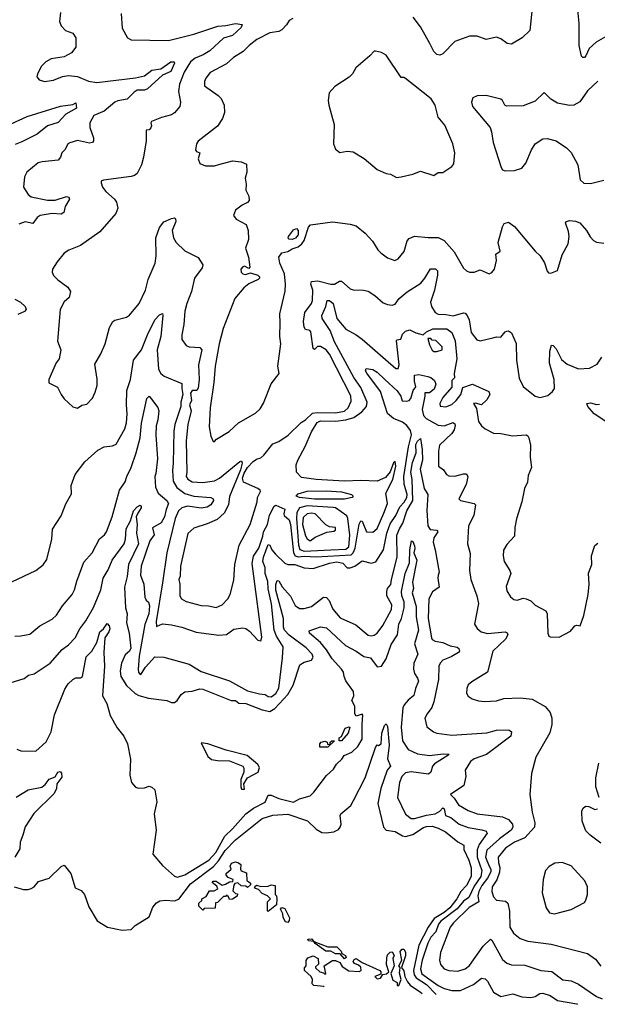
# Model space of a CAD drawing. Extents: x 1245432 to 1420865, y 606325 to 671314.
# Tile 71 of 256: x 1296848 to 1300721, y 614618 to 621217. Entities that reach past the tile are written whole.
import ezdxf

# ---------------------------------------------------------------- set-up
doc = ezdxf.new("R2010")
doc.units = 0

msp = doc.modelspace()

# ---------------------------------------------------------------- linework, layer by layer
at = {"layer": '0CON20XD'}
for points in [[(1297122.2, 621265), (1297114.2, 621205), (1297125.9, 621175.9), (1297156, 621146), (1297205, 621127.5), (1297224.4, 621095), (1297225, 621032.5), (1297195.3, 620994.7), (1297145, 620969.1), (1297060, 620955), (1297023.3, 620935), (1296995, 620906.7), (1296966.2, 620855), (1296963.3, 620835), (1296977.5, 620815), (1297015, 620804.2), (1297075, 620813.1), (1297135, 620835.6), (1297175, 620843.1), (1297235, 620835.6), (1297308.8, 620805), (1297365, 620796.5), (1297625, 620828.1), (1297685, 620841.2), (1297735, 620878.7), (1297795, 620888.7), (1297860.9, 620935), (1297884.2, 620935), (1297885.9, 620925), (1297860.6, 620869.4), (1297805.3, 620844.7), (1297705.1, 620754.9), (1297685, 620746), (1297635.6, 620745), (1297615, 620732.4), (1297568.1, 620685), (1297505.5, 620674.5), (1297485.5, 620665), (1297415, 620604.6), (1297345.4, 620574.6), (1297318.2, 620525), (1297318.2, 620495), (1297341.9, 620425), (1297342.5, 620405), (1297336.2, 620393.8), (1297315, 620390.5), (1297235, 620407.7), (1297185, 620393.1), (1297171.4, 620385), (1297151.7, 620348.3), (1297130.8, 620325), (1297122.5, 620295), (1297105, 620275.8), (1296997.5, 620265), (1296972.6, 620257.4), (1296895.7, 620195), (1296880.5, 620165), (1296873.5, 620095), (1296903.6, 620045), (1296925, 620029.4), (1297035, 620006.7), (1297085, 620008.9), (1297162.7, 620032.7), (1297177.8, 620027.8), (1297180.8, 620015), (1297153.7, 619966.3), (1297144.2, 619925), (1297125, 619913.3), (1297065, 619917.5), (1296985, 619906), (1296965, 619891.5), (1296935, 619850.6), (1296885, 619862.9), (1296842.7, 619847.3)], [(1297529.2, 621259.2), (1297535, 621160), (1297570, 621095), (1297595, 621083.1), (1297845, 621078.9), (1298015, 621120), (1298175.9, 621174.1), (1298231.3, 621178.7), (1298295, 621191.9), (1298340, 621185), (1298333.8, 621165), (1298275, 621111.1), (1298215, 621092.9), (1298122.3, 621007.7), (1298078.9, 620981.1), (1298025, 620959), (1297993.1, 620935), (1297950.5, 620865), (1297918.9, 620785), (1297911.8, 620735), (1297925.6, 620664.4), (1297922.5, 620635), (1297886.3, 620593.7), (1297865, 620579.2), (1297797.8, 620562.2), (1297732.5, 620535), (1297726.7, 620525), (1297732.5, 620505), (1297727, 620493), (1297715, 620480), (1297695, 620477.5), (1297696.1, 620406.1), (1297677.5, 620295), (1297665.3, 620244.7), (1297635, 620185.7), (1297617, 620173), (1297595, 620167.5), (1297408.8, 620141.2), (1297393.3, 620135), (1297393.9, 620123.9), (1297403.8, 620095), (1297425.5, 620065.5), (1297484, 620015), (1297497.1, 619995), (1297505.6, 619955), (1297491.5, 619918.5), (1297385, 619794.5), (1297256.6, 619703.4), (1297177.4, 619672.6), (1297147.2, 619652.8), (1297098.6, 619595), (1297067.5, 619545), (1297065.8, 619525), (1297073.6, 619503.6), (1297103.4, 619473.4), (1297170.6, 619425), (1297187.8, 619395), (1297180, 619355), (1297145, 619325.8), (1297118.9, 619275), (1297102, 619062), (1297123.3, 619005), (1297112.5, 618945), (1297091.7, 618918.3), (1297042.5, 618805), (1297043.6, 618783.6), (1297102.5, 618755), (1297126.2, 618705), (1297147.1, 618677.1), (1297205, 618623.3), (1297235, 618613.3), (1297265, 618633.8), (1297298.8, 618641.2), (1297335, 618680), (1297355, 618720), (1297366.9, 618765), (1297367, 618807), (1297350.9, 618909.1), (1297391.2, 618978.8), (1297420, 619045), (1297449.2, 619155), (1297472.9, 619195), (1297485, 619204.2), (1297565, 619223.8), (1297585, 619236.2), (1297648.1, 619315), (1297690.5, 619405), (1297710, 619475), (1297755.7, 619585), (1297763.5, 619635), (1297761.5, 619755), (1297784.3, 619825), (1297815, 619862), (1297865, 619885.8), (1297885, 619888.8), (1297893.6, 619883.6), (1297896, 619865), (1297870.6, 619805), (1297878.5, 619755), (1297896.9, 619725), (1297955, 619668.1), (1298045, 619624), (1298076.7, 619575), (1298071.5, 619555), (1298020.4, 619485), (1298000.4, 619395), (1297968.2, 619315), (1297954.5, 619264.5), (1297948.6, 619175), (1297934.3, 619105), (1297936.2, 619075), (1297965, 619033.8), (1297985, 619024), (1298055, 619021.1), (1298068.5, 619005), (1298048, 618905), (1298051.7, 618805), (1298045, 618748.8), (1298035, 618731.2), (1298005, 618731.9), (1297994.4, 618715), (1298000, 618665), (1297987.1, 618635), (1297997.8, 618595), (1297976, 618505), (1297965.3, 618395.3), (1297969.3, 618185), (1297964.6, 618155), (1297975, 618138.2), (1298005, 618120.4), (1298075, 618115.3), (1298155, 618127.3), (1298186.9, 618145), (1298325, 618256.7), (1298335, 618261.2), (1298339.4, 618245), (1298328.9, 618201.1), (1298255, 618021.2), (1298247.8, 617965), (1298219.2, 617910.8), (1298172.2, 617867.8), (1298105, 617837.5), (1298015, 617809.4), (1297975.5, 617774.5), (1297926.9, 617555), (1297922.9, 617487.1), (1297916, 617465), (1297922, 617435), (1297922.5, 617355), (1297934, 617335), (1297965, 617317.3), (1298065, 617291.5), (1298115, 617289.6), (1298165, 617277.8), (1298206, 617295), (1298244.3, 617335.7), (1298258.9, 617365), (1298285, 617460), (1298291.6, 617565), (1298319.3, 617695), (1298393.1, 617835), (1298440, 617985), (1298443.3, 618015), (1298463.8, 618055), (1298461.2, 618065), (1298445, 618074.2), (1298348.8, 618118.8), (1298342.9, 618145), (1298352.4, 618177.6), (1298375.7, 618215), (1298414.5, 618255.5), (1298435, 618272), (1298465, 618281.1), (1298485, 618297.9), (1298545, 618374.5), (1298585, 618389.2), (1298648, 618432), (1298735, 618516.7), (1298765, 618535.8), (1298810.7, 618579.3), (1298845, 618585.6), (1298965, 618583), (1299025, 618593.5), (1299051.2, 618615), (1299070.2, 618659.8), (1299067.4, 618697.4), (1298925.4, 618975.4), (1298903.6, 619005), (1298865, 619027.8), (1298844, 619026), (1298825, 619008), (1298815, 619012.5), (1298800.6, 619125), (1298794.3, 619134.3), (1298765, 619142), (1298755, 619157.5), (1298750.7, 619195), (1298760.9, 619255), (1298804.7, 619315.3), (1298812.2, 619335), (1298812.7, 619405), (1298801.1, 619445), (1298805, 619463.1), (1298847.5, 619467.5), (1298934.7, 619444.7), (1298960, 619445), (1298993.3, 619465), (1299005, 619465.5), (1299065, 619413.1), (1299085, 619406.1), (1299154.5, 619405.5), (1299185, 619397.7), (1299228.9, 619368.9), (1299285, 619319.5), (1299315, 619307.8), (1299345, 619304.5), (1299365, 619311.1), (1299391.7, 619348.3), (1299446.5, 619393.5), (1299538.7, 619451.3), (1299565.7, 619484.3), (1299601.7, 619548.3), (1299636.7, 619546.7), (1299649.4, 619535), (1299648.7, 619505), (1299630.4, 619405), (1299603.8, 619323.8), (1299609.4, 619295), (1299634, 619255), (1299655, 619242.7), (1299705, 619242.4), (1299755, 619232.3), (1299825, 619253.5), (1299835, 619251.1), (1299849.6, 619235), (1299862.1, 619205), (1299875, 619121.2), (1299912.6, 619072.6), (1299935, 619065.8), (1300020, 619085)], [(1300284.6, 621294.6), (1300270, 621145), (1300218, 621095), (1300145, 621054.2), (1300117, 621057), (1300075, 621088), (1300045, 621100), (1299975, 621084), (1299915, 621106), (1299865, 621107.5), (1299765, 621072), (1299685, 620988.1), (1299665, 620979.5), (1299645, 620984.4), (1299624.1, 621004.1), (1299598.6, 621058.6), (1299535, 621169.2), (1299486, 621235)], [(1300776.4, 621103.6), (1300713.6, 621066.4), (1300667.5, 621025), (1300645.5, 620975), (1300635, 620964.2), (1300625, 620964), (1300615, 620973.8), (1300599.4, 621045), (1300600.8, 621195), (1300587.8, 621305)], [(1298680, 621225), (1298655, 621212.5), (1298638, 621182), (1298605, 621148.6), (1298585, 621137.5), (1298525, 621128.9), (1298438.8, 621085), (1298386, 621045), (1298347.5, 621005), (1298282, 620965), (1298235, 620921.2), (1298125, 620862.5), (1298095.8, 620825), (1298086.8, 620803.2), (1298088, 620775), (1298179.1, 620709.1), (1298198.7, 620688.7), (1298218.5, 620645), (1298220.6, 620595), (1298208.1, 620555), (1298175, 620504.2), (1298045, 620404), (1298033.1, 620385), (1298026, 620345), (1298033.1, 620333.1), (1298056.2, 620325), (1298045.6, 620285), (1298055, 620253.3), (1298095, 620238), (1298155, 620238.8), (1298184.2, 620245.8)], [(1299375, 620160), (1299405, 620163.8), (1299485, 620183.1), (1299535, 620202.5), (1299625, 620173.8), (1299655, 620194), (1299685, 620193.3), (1299746.4, 620233.6), (1299759.5, 620250.5), (1299766.7, 620325), (1299752.2, 620385), (1299699.8, 620509.8), (1299653.3, 620565), (1299633.8, 620645), (1299607.7, 620687.7), (1299435, 620823.3), (1299425, 620830), (1299405, 620830), (1299305, 620978.8), (1299275, 620996.7), (1299235, 621007.5), (1299224.1, 621005.9), (1299195.9, 620974.1), (1299101.2, 620895), (1299080, 620855), (1299057.9, 620832.1), (1298961.4, 620768.6), (1298923.8, 620726.2), (1298916.4, 620676.4), (1298920, 620645), (1298956.7, 620515), (1298952.5, 620385), (1298965, 620350), (1298995, 620327.5), (1299045, 620336.7), (1299085, 620332), (1299157.2, 620287.2), (1299244.3, 620214.3), (1299305, 620186.2), (1299335, 620181.2), (1299375, 620160)], [(1300725.4, 620804.6), (1300655, 620740), (1300603.8, 620666.2), (1300565, 620645.6), (1300535, 620642.9), (1300455, 620658.6), (1300410, 620685), (1300365, 620730), (1300305, 620672), (1300225, 620640), (1300115, 620637.5), (1300101.2, 620645), (1300086.2, 620675), (1300075, 620683.8), (1299975, 620710), (1299915, 620706.2), (1299886.1, 620693.9), (1299878, 620665), (1299884.2, 620635), (1300002, 620495), (1300012.5, 620465), (1300022.9, 620395), (1300075.9, 620225.9), (1300085, 620210), (1300104, 620204), (1300166.4, 620206.4), (1300215, 620221.2), (1300242, 620255), (1300279.2, 620345), (1300304, 620385), (1300355, 620418.8), (1300385, 620421.2), (1300445, 620406), (1300515, 620359.2), (1300545, 620328), (1300590.8, 620245), (1300606, 620145), (1300631.2, 620121.2), (1300675, 620119.2), (1300765, 620142.5)], [(1296705, 620482.5), (1296897.9, 620567.9), (1297122.4, 620637.6), (1297205, 620650), (1297225, 620661.2), (1297228.8, 620625), (1297156.7, 620585), (1297105, 620528), (1297035, 620506.7), (1296965, 620451.2), (1296862.2, 620397.8), (1296818.1, 620381.9)], [(1298184.2, 620245.8), (1298275, 620270.5), (1298334.1, 620264.1), (1298368.8, 620248.8), (1298370, 620195), (1298360, 620155), (1298366.2, 620115), (1298363.8, 620075), (1298383.8, 620035), (1298386.2, 620005), (1298375, 619991.2), (1298340, 619975), (1298295, 619940), (1298282.5, 619905), (1298299.5, 619879.5), (1298367.5, 619845), (1298380.8, 619805), (1298381.4, 619745), (1298362.5, 619685), (1298383.3, 619625), (1298391.7, 619558.3), (1298385, 619550), (1298356.2, 619566.2), (1298345, 619562), (1298331.9, 619545), (1298332.2, 619525), (1298345, 619513.1), (1298361.2, 619508.8), (1298395, 619520), (1298445, 619506.2), (1298456.7, 619495), (1298456.7, 619485), (1298446.7, 619475), (1298385, 619446), (1298350.5, 619419.5), (1298291.5, 619348.5), (1298213.4, 619146.6), (1298185.5, 619044.5), (1298157.7, 618895), (1298149.4, 618785), (1298125.4, 618615), (1298117.5, 618487.5), (1298130, 618425), (1298145, 618390), (1298155, 618390), (1298167.5, 618405), (1298252.4, 618457.6), (1298315.8, 618515), (1298429.3, 618580.7), (1298459.9, 618610.1), (1298483.8, 618646.2), (1298535, 618776.7), (1298588.9, 618845), (1298579.3, 618895), (1298600.1, 619045), (1298591.6, 619095), (1298595.7, 619185.7), (1298593.4, 619245), (1298627.3, 619397.3), (1298631.4, 619445), (1298624.2, 619514.2), (1298592.2, 619585), (1298585, 619626.2), (1298605, 619654.5), (1298645, 619663.6), (1298675, 619682.5), (1298715, 619694.7), (1298740, 619715), (1298755, 619738.1), (1298784.2, 619825.8), (1298797.5, 619842.5), (1298945, 619862.3), (1299065, 619846.4), (1299103.3, 619835), (1299165.5, 619785.5), (1299213, 619733), (1299248.8, 619675), (1299268.8, 619655), (1299315, 619622), (1299362.5, 619602.5), (1299385, 619614), (1299425.3, 619664.7), (1299445.4, 619734.6), (1299458.6, 619751.4), (1299495, 619766.5), (1299587.9, 619757.9), (1299655, 619757.3), (1299695, 619737.3), (1299760.6, 619660.6), (1299825, 619552.5), (1299845, 619533.3), (1299865, 619526.2), (1299895, 619526), (1299935, 619540.8), (1299996.1, 619513.9), (1300015, 619523.3), (1300031.2, 619545), (1300045.5, 619604.5), (1300040.8, 619645), (1300070, 619665), (1300056.9, 619725), (1300085, 619830), (1300097.7, 619852.3), (1300125, 619861.2), (1300165, 619832), (1300305, 619666.2), (1300338, 619635), (1300366.8, 619586.8), (1300385, 619532.5), (1300395, 619521.2), (1300410.7, 619519.3), (1300455, 619537.5), (1300485, 619642.5), (1300525.6, 619715), (1300531.9, 619765), (1300527.6, 619797.6), (1300508.8, 619855), (1300514.3, 619865.7), (1300535, 619870.8), (1300575, 619867.1), (1300605, 619855.8), (1300648.9, 619805), (1300672.7, 619762.7), (1300695, 619737.5), (1300715, 619726.4), (1300765, 619719.4)], [(1298675, 619743.5), (1298655, 619746.2), (1298648, 619755), (1298650, 619765), (1298685, 619808.8), (1298705, 619818.8), (1298715.4, 619805.4), (1298714.4, 619775), (1298697.9, 619752.1), (1298675, 619743.5)], [(1296815, 619345.3), (1296854.3, 619325), (1296884.4, 619295), (1296890.8, 619275), (1296879.3, 619260.7), (1296835, 619241.5)], [(1296795, 617450), (1296955, 617526.2), (1297005.5, 617564.5), (1297030.2, 617599.8), (1297062.5, 617735), (1297068.3, 617801.7), (1297125, 617892.5), (1297156.4, 617973.6), (1297195, 618040), (1297193.3, 618095), (1297220.5, 618169.5), (1297285.8, 618254.2), (1297371.7, 618331.7), (1297415, 618355.6), (1297469.7, 618360.3), (1297495, 618372.9), (1297552.5, 618475), (1297563.6, 618515), (1297569.1, 618575), (1297563.1, 618636.9), (1297566.9, 618733.1), (1297590.8, 618805), (1297610.9, 618935), (1297665, 619004.4), (1297704.7, 619105.3), (1297753.3, 619205), (1297785, 619240), (1297805, 619248.8), (1297808.6, 619235), (1297794.2, 619095), (1297769, 619005), (1297777.7, 618875), (1297794.7, 618845), (1297817.2, 618827.2), (1297935, 618780), (1297936, 618745), (1297942.4, 618705), (1297929.4, 618655), (1297928.8, 618625), (1297888.1, 618505), (1297881.2, 618458.8), (1297878, 618245), (1297872.3, 618195), (1297876.7, 618125), (1297902.3, 618082.3), (1297955, 618042), (1298016.4, 618023.6), (1298130, 618015), (1298145.5, 618005.5), (1298146.9, 617995), (1298129.2, 617965), (1298105, 617950), (1298065, 617944.1), (1297972.9, 617957.1), (1297935, 617946.6), (1297912.6, 617925), (1297891.4, 617875), (1297834.3, 617645), (1297806.1, 617443.9), (1297763.5, 617183.5), (1297765, 617151.2), (1297805, 617167.5), (1297865, 617160.8), (1297935, 617145.8), (1298032.1, 617112.1), (1298182.2, 617092.2), (1298235, 617096.5), (1298285, 617132.7), (1298345, 617142.3), (1298365, 617136.2), (1298388.4, 617118.4), (1298445, 617058.1), (1298465, 617053.8), (1298471.9, 617078.1), (1298407.1, 617572.9), (1298415, 617621.4), (1298452.6, 617675), (1298479, 617755), (1298482.7, 617785), (1298510.2, 617835), (1298523.6, 617896.4), (1298555, 617956.2), (1298565, 617964.4), (1298626.1, 617936.1), (1298619.2, 617905), (1298622.5, 617895), (1298655, 617866), (1298665, 617833.8), (1298685.1, 617645), (1298695, 617624.6), (1298715, 617616.6), (1298755, 617622), (1298835, 617616.3), (1299069.8, 617630.2), (1299085, 617643.7), (1299097, 617675), (1299124.3, 617835.7), (1299135, 617857.5), (1299145.4, 617855.4), (1299173.8, 617783.8), (1299215, 617781.8), (1299245, 617807.3), (1299290.8, 617909.2), (1299313.5, 617975), (1299304.1, 618045), (1299350, 618135), (1299371.2, 618225), (1299365, 618256.7), (1299355, 618246.2), (1299331.9, 618188.1), (1299300.7, 618149.3), (1299245, 618123.6), (1299135, 618129.8), (1299025, 618125.2), (1298835, 618134.8), (1298738.6, 618148.6), (1298704.5, 618185), (1298703, 618233), (1298712.9, 618265), (1298762.4, 618357.6), (1298805, 618455.4), (1298842.2, 618517.8), (1298865, 618527.7), (1298965, 618527.5), (1299035, 618535.1), (1299088.3, 618551.7), (1299141.6, 618588.4), (1299173.1, 618625), (1299177.1, 618655), (1299135, 618752.3), (1299088.9, 618818.9), (1298958.7, 619058.7), (1298930.8, 619135), (1298876.8, 619215), (1298874.8, 619235), (1298901.9, 619295), (1298909.4, 619335), (1298925, 619335.8), (1298949.4, 619315), (1298975, 619215.4), (1299035, 619142.5), (1299105, 619105.4), (1299145, 619076.3), (1299369.5, 618879.5), (1299385, 618878.9), (1299392.6, 618905), (1299373.9, 619066.1), (1299377.7, 619072.3), (1299404.2, 619075.8), (1299415, 619108.6), (1299435, 619130.6), (1299465, 619138.6), (1299505, 619117.5), (1299553.8, 619106.2), (1299575, 619125.6), (1299617.5, 619145), (1299711.2, 619145), (1299745, 619121.4), (1299768.5, 619065), (1299779.7, 618945), (1299762, 618845), (1299763, 618817), (1299745, 618800), (1299745.7, 618755), (1299684.5, 618685), (1299664.4, 618645), (1299667.3, 618627.3), (1299705, 618622.1), (1299745, 618637.5), (1299775, 618664.6), (1299805.6, 618705), (1299818.7, 618751.3), (1299884.5, 618774.5), (1299994.4, 618724.4), (1300000, 618705), (1299980.4, 618669.6), (1299945, 618636.7), (1299905, 618647.5), (1299892, 618645), (1299912, 618612), (1299924.7, 618524.7), (1299945, 618495.6), (1299969.2, 618475), (1300025, 618447.1), (1300075, 618444.3), (1300152.1, 618427.9), (1300245, 618434), (1300255, 618428.8), (1300261.4, 618415), (1300274.2, 618365), (1300272.2, 618285), (1300280, 618215), (1300257.6, 618162.4), (1300252.8, 618117.2), (1300232.5, 618075), (1300215.5, 617985), (1300178.8, 617871.2), (1300167.8, 617815), (1300165.7, 617755), (1300115, 617700), (1300093, 617663), (1300090, 617625), (1300095.7, 617585), (1300135.6, 617525), (1300140.8, 617505), (1300110.9, 617419.1), (1300115, 617388.8), (1300139.5, 617349.5), (1300161.7, 617331.7), (1300185, 617327.5), (1300225, 617340), (1300245, 617335.8), (1300275, 617322), (1300305, 617294), (1300375.7, 617255.7), (1300386, 617235), (1300390, 617105), (1300396.4, 617086.4), (1300405, 617080), (1300465, 617078.8), (1300540.7, 617119.3), (1300570, 617155), (1300585, 617160), (1300605.9, 617154.1), (1300631.9, 617225), (1300660, 617365), (1300666.9, 617435), (1300662.7, 617507.3), (1300683.8, 617565), (1300682, 617625), (1300705, 617692.5), (1300725, 617708.8)], [(1299625, 618993.1), (1299645, 618993.3), (1299680, 619005), (1299680, 619025), (1299638.3, 619068.3), (1299615, 619070), (1299605, 619080), (1299585, 619080), (1299595, 619037.5), (1299615, 619002.5), (1299625, 618993.1)], [(1300020, 619085), (1300045, 619092.5), (1300075, 619090), (1300104.3, 619125.7), (1300115, 619130), (1300125, 619132.5), (1300145, 619117.5), (1300176.2, 619046.2), (1300178.9, 618935), (1300197.3, 618815), (1300225, 618758.2), (1300304.3, 618694.3), (1300335, 618685.4), (1300390.5, 618699.5), (1300420.8, 618725), (1300434.2, 618745), (1300432.3, 618805), (1300400, 618915), (1300403.2, 618996.8), (1300414, 619036), (1300425, 619033.3), (1300445, 619012), (1300480.9, 618940.9), (1300518.2, 618908.2), (1300595, 618877.5), (1300668.5, 618881.5), (1300721.5, 618908.5), (1300750.8, 618955)], [(1296815, 617085.6), (1296855, 617086.9), (1296915, 617099.2), (1296984, 617155), (1297065, 617200), (1297093.9, 617226.1), (1297135, 617288), (1297200, 617365), (1297216.1, 617396.1), (1297230, 617455), (1297277.6, 617582.4), (1297334.2, 617645), (1297382.8, 617737.2), (1297416.2, 617765), (1297430, 617785), (1297468.8, 617885), (1297517.5, 618065), (1297555, 618120.8), (1297565.3, 618155), (1297596.1, 618215), (1297628.9, 618315), (1297654.7, 618414.7), (1297665, 618513.3), (1297700.9, 618679.1), (1297715, 618693.1), (1297731.2, 618675), (1297775, 618618.6), (1297781.2, 618595), (1297775.3, 618535), (1297764, 618495), (1297761.2, 618435), (1297771.2, 618275), (1297761.2, 618175), (1297753.5, 618155), (1297759.4, 618085), (1297777.5, 618045), (1297835.7, 617995.7), (1297846, 617974), (1297829.5, 617935), (1297820, 617885), (1297796.2, 617845), (1297738.3, 617811.7), (1297750.6, 617765), (1297720, 617725), (1297661.8, 617555), (1297657.5, 617495), (1297680.6, 617435), (1297687, 617347), (1297695, 617326.7), (1297712.5, 617312.5), (1297717.8, 617287.8), (1297713.7, 617235), (1297686, 617164), (1297649.4, 616950.6), (1297642.3, 616865), (1297645, 616844), (1297655, 616828.1), (1297665, 616834.6), (1297691.7, 616878.3), (1297755, 616946.6), (1297814.8, 616945.2), (1297985, 616897.7), (1298065, 616848.6), (1298255, 616786.8), (1298375, 616720), (1298455, 616698.5), (1298494.2, 616694.2), (1298515, 616682), (1298535, 616679.4), (1298565, 616700.3), (1298585, 616737.1), (1298610.5, 616939.5), (1298613.9, 617013.9), (1298569.6, 617085), (1298555.3, 617125), (1298537.2, 617302.8), (1298513.6, 617403.6), (1298511.1, 617451.1), (1298493.4, 617505), (1298494.6, 617545), (1298478.6, 617585), (1298482.6, 617615), (1298515, 617700), (1298525, 617695.8), (1298538.8, 617665), (1298562.8, 617635), (1298625, 617574.5), (1298645, 617565.6), (1298692.5, 617565), (1298755, 617542.5), (1298815, 617539.4), (1298924.4, 617575), (1298975, 617582.7), (1299015.4, 617575.4), (1299044.6, 617544.6), (1299065, 617543.3), (1299095, 617555.5), (1299145, 617591.5), (1299204.6, 617574.6), (1299235.3, 617584.7), (1299287.2, 617665), (1299309, 617775), (1299331.8, 617838.2), (1299370.6, 617895), (1299397.3, 617952.7), (1299426.6, 617983.4), (1299444.2, 618015), (1299445.9, 618035), (1299426.7, 618105), (1299423.6, 618155), (1299454.7, 618355), (1299475.1, 618435), (1299469.2, 618465), (1299445, 618497.1), (1299415, 618520.4), (1299355.4, 618545), (1299315, 618577.9), (1299267.3, 618725), (1299175, 618847.5), (1299166.9, 618865), (1299171.1, 618878.9), (1299215, 618872.1), (1299245, 618855.3), (1299296.7, 618806.7), (1299380.1, 618730.1), (1299402.9, 618695), (1299412.9, 618662.9), (1299445, 618660), (1299459.2, 618665), (1299471.2, 618678.8), (1299487.3, 618732.7), (1299504.4, 618755.6), (1299495.6, 618795), (1299495.6, 618835), (1299525, 618838.8), (1299585.9, 618825.9), (1299605, 618818.9), (1299628.7, 618798.7), (1299637.9, 618775), (1299628.1, 618741.9), (1299595, 618716), (1299564.4, 618715.6), (1299565.2, 618695.2), (1299545.9, 618605), (1299554.9, 618564.9), (1299573.4, 618543.4), (1299655, 618500.2), (1299695, 618496.1), (1299755, 618516.7), (1299765, 618509.2), (1299767.7, 618497.7), (1299760.8, 618469.2), (1299746.3, 618443.7), (1299664, 618365), (1299656, 618325), (1299656.2, 618225), (1299689.7, 618199.7), (1299710, 618170), (1299725, 618160.6), (1299765, 618158.5), (1299825, 618173.1), (1299845, 618172.5), (1299853.8, 618153.8), (1299842.1, 618102.1), (1299792, 618005), (1299805, 617994.2), (1299895, 617975.8), (1299904, 617965), (1299894, 617895), (1299858, 617825), (1299850, 617705), (1299868.8, 617638.8), (1299864.2, 617525), (1299874.2, 617465), (1299914.4, 617355), (1299925.6, 617305), (1299898.6, 617165), (1299915, 617136.2), (1299943.6, 617113.6), (1299985, 617104.1), (1300103.8, 617113.8), (1300117.2, 617107.2), (1300121.1, 617095), (1300105.5, 617065), (1300021.8, 616985), (1299985.8, 616844.2), (1299879.5, 616780.5), (1299855, 616758.8), (1299845.8, 616735), (1299845, 616702.5), (1299855, 616684), (1299882.5, 616665), (1299925, 616651.2), (1299965, 616646.7), (1300045, 616652), (1300095, 616668), (1300205, 616671.4), (1300285, 616664.2), (1300371.2, 616615), (1300404.4, 616574.4), (1300417.5, 616535), (1300417.3, 616492.7), (1300402.3, 616437.7), (1300310, 616275), (1300280.8, 616165), (1300270, 616025), (1300285.4, 615905), (1300302.8, 615835), (1300299.7, 615805), (1300235, 615733.4), (1300165, 615705.3), (1300105.4, 615665), (1300057.5, 615605), (1300058.6, 615568.6), (1300067.2, 615535), (1300065.8, 615504.2), (1300046.8, 615453.2), (1300016.7, 615405), (1300013.1, 615375), (1300025, 615338.8), (1300045, 615315.8), (1300105, 615308.8), (1300122, 615295), (1300133.5, 615243.5), (1300135.8, 615135), (1300160, 615095), (1300205, 615059.4), (1300255, 615040.5), (1300412.1, 615022.1), (1300655, 614959.2), (1300710.2, 614920.2), (1300745, 614874.3)], [(1300792.5, 618515), (1300701.4, 618575), (1300657.8, 618625), (1300652, 618645), (1300675, 618650), (1300715, 618638.6), (1300735, 618641.2)], [(1296755.6, 616764.4), (1296878.9, 616801.1), (1296905.9, 616824.1), (1296945, 616834.2), (1297053.3, 616905), (1297133.4, 616996.6), (1297175, 617028.1), (1297220.5, 617075), (1297251.2, 617135), (1297291.3, 617188.7), (1297343.4, 617276.6), (1297392.7, 617395), (1297407.7, 617475), (1297440.7, 617529.3), (1297468.8, 617595), (1297548.9, 617705), (1297558.1, 617735), (1297561.1, 617805), (1297591.5, 617858.5), (1297612, 617925), (1297635, 617952.5), (1297655, 617962.5), (1297662.5, 617955), (1297661.8, 617945), (1297639.4, 617910.6), (1297630, 617885), (1297635.7, 617835), (1297631.6, 617775), (1297644.1, 617705), (1297578, 617565), (1297568.6, 617485), (1297551.5, 617415), (1297558.4, 617275), (1297569.2, 617235), (1297564.6, 617175), (1297582.3, 617105), (1297592.5, 617005), (1297584, 616986), (1297555, 616959.5), (1297531.4, 616905), (1297522.4, 616852.4), (1297525, 616816.2), (1297565, 616754.2), (1297622, 616702), (1297647.4, 616687.4), (1297710.7, 616670.7), (1297834.3, 616654.3), (1297865, 616641.2), (1297885, 616640), (1297904, 616655), (1297931.4, 616695), (1297955, 616712.5), (1298005, 616716.7), (1298055, 616733.3), (1298075, 616730.5), (1298265, 616654), (1298295, 616653.8), (1298317.5, 616637.5), (1298365, 616635.3), (1298475, 616592.1), (1298525, 616580.7), (1298559.1, 616600.9), (1298646.2, 616693.8), (1298682.6, 616757.4), (1298727, 616893), (1298755, 616912), (1298804.4, 616925.6), (1298816.9, 616945), (1298808.5, 616965), (1298768.1, 617008.1), (1298655, 617091.3), (1298623.6, 617125), (1298617, 617145), (1298617, 617205), (1298565.3, 617394.7), (1298565, 617432.5), (1298575, 617458.2), (1298585, 617455.5), (1298607.3, 617417.3), (1298663.4, 617353.4), (1298695, 617290.6), (1298725, 617271.2), (1298755, 617270), (1298805, 617283.5), (1298885, 617346.7), (1298905, 617345.6), (1298922.1, 617325), (1298946.9, 617266.9), (1298998, 617208), (1299101.7, 617161.7), (1299185, 617092.5), (1299205, 617087.5), (1299225, 617092.5), (1299244.4, 617105.6), (1299282.6, 617157.4), (1299340.9, 617265), (1299342.5, 617295), (1299310, 617355), (1299309.6, 617385), (1299314.7, 617405.3), (1299337.5, 617432.5), (1299340.3, 617465), (1299378.3, 617615), (1299376.6, 617763.4), (1299394.5, 617804.5), (1299417.7, 617842.3), (1299443.2, 617925), (1299483.5, 617995), (1299478.8, 618135), (1299470.4, 618185), (1299481.2, 618248.8), (1299505.8, 618315), (1299505, 618370.6), (1299515, 618392.3), (1299535, 618410), (1299547.6, 618337.6), (1299548.5, 618265), (1299534.4, 618205), (1299561.2, 618075), (1299583.8, 618035), (1299577.3, 617927.3), (1299585.7, 617825.7), (1299600.2, 617800.2), (1299645.6, 617795.6), (1299652.5, 617785), (1299625.3, 617745), (1299620, 617715), (1299634.7, 617664.7), (1299661.1, 617515), (1299654.7, 617495.3), (1299650.9, 617475), (1299661.9, 617415), (1299616.3, 617383.7), (1299592, 617335), (1299588.1, 617205), (1299608.8, 617075), (1299615, 617063.3), (1299635, 617051.1), (1299685, 617043.2), (1299735, 617021.2), (1299781.7, 617011.7), (1299793.6, 617003.6), (1299797.5, 616985), (1299790, 616975), (1299742, 616948), (1299685.3, 616924.7), (1299666.5, 616905), (1299659.1, 616885), (1299655.8, 616794.2), (1299625.4, 616644.6), (1299611.5, 616608.5), (1299579.4, 616565), (1299565.7, 616535), (1299577.7, 616477.7), (1299623.4, 616443.4), (1299645, 616435.8), (1299745, 616422.5), (1299981.4, 616438.6), (1300045, 616455.3), (1300127.6, 616457.6), (1300146.4, 616445), (1300142.5, 616415), (1299978, 616292), (1299895, 616263.5), (1299870, 616245), (1299835, 616187.5), (1299839.4, 616145), (1299826.4, 616083.6), (1299736.7, 616025), (1299760.8, 616000.8), (1299790, 615955), (1299855, 615916.2), (1299915.7, 615895.7), (1300085.2, 615875.2), (1300125, 615856.5), (1300152.2, 615825), (1300154.5, 615805), (1300143.8, 615785), (1300065, 615727.9), (1299979.5, 615650.5), (1299972.2, 615605), (1299996.8, 615545), (1300007.2, 615525), (1300007.5, 615505), (1299985.5, 615464.5), (1299946.4, 615415), (1299926.7, 615375), (1299920.2, 615345), (1299926.8, 615305), (1299862.7, 615267.3), (1299757.5, 615165), (1299735.4, 615135), (1299670.9, 614965), (1299663.6, 614915), (1299669.5, 614885), (1299695, 614856.7), (1299725, 614843.9), (1299785, 614840.7), (1299835, 614855.4), (1299865, 614879.1), (1299955, 615006.8), (1300005, 615055.7), (1300015, 615047.1), (1300085, 614917.5), (1300115, 614892.9), (1300145, 614883.3), (1300235, 614881.2), (1300342.5, 614845), (1300417.4, 614837.4), (1300491.2, 614781.2), (1300545.4, 614775.4), (1300595, 614753.8), (1300715, 614669.6), (1300755, 614655.4)], [(1299025, 618004.3), (1298825, 618004.8), (1298724.6, 618014.6), (1298702.5, 618025), (1298715, 618040), (1298775, 618056.9), (1298905, 618060.5), (1299005, 618053.1), (1299073.3, 618035), (1299083.3, 618025), (1299076.7, 618015), (1299025, 618004.3)], [(1298755, 617656.2), (1298935, 617664.3), (1299035, 617669.4), (1299056, 617685), (1299062, 617762), (1299048.4, 617875), (1299041.1, 617891.1), (1298965, 617944.7), (1298949, 617949), (1298775, 617959), (1298725.3, 617944.7), (1298707.2, 617915), (1298703.5, 617875), (1298717.4, 617695), (1298726, 617666), (1298755, 617656.2)], [(1298795, 617724.4), (1298829.8, 617750.2), (1298907.9, 617782.1), (1298955, 617790), (1298965, 617796.7), (1298965, 617813.3), (1298925, 617819.2), (1298901.1, 617831.1), (1298829.2, 617905), (1298805, 617909.6), (1298775, 617904.8), (1298749.3, 617880.7), (1298744.3, 617834.3), (1298765, 617757.5), (1298775, 617737.3), (1298795, 617724.4)], [(1296827.9, 616327.9), (1296855, 616317.1), (1296955, 616313.8), (1297025, 616378), (1297058.5, 616445), (1297081.7, 616558.3), (1297150.2, 616729.8), (1297173.8, 616766.2), (1297205, 616796), (1297225, 616806), (1297255, 616805.8), (1297269.2, 616815), (1297292.7, 616947.3), (1297332.7, 616985), (1297365, 617044), (1297385, 617114.4), (1297410, 617135), (1297435, 617171.2), (1297447.8, 617155), (1297451.8, 617135), (1297446.5, 617115), (1297419.1, 617075), (1297411.4, 616975), (1297416.2, 616885), (1297402.2, 616685), (1297431.4, 616635), (1297454.3, 616554.3), (1297500.5, 616470.5), (1297545.7, 616415), (1297571.2, 616365), (1297591.7, 616261.7), (1297586.2, 616155), (1297596.7, 616105), (1297623.9, 616073.9), (1297645, 616066.7), (1297685, 616070), (1297715, 616080), (1297735, 616073.3), (1297753.3, 616055), (1297767.5, 615975), (1297750, 615895), (1297764, 615785), (1297741.2, 615625), (1297805, 615547.5), (1297885, 615476.9), (1297905, 615471.1), (1297955, 615486.6), (1298116.9, 615585), (1298163.4, 615636.6), (1298224, 615746), (1298274.1, 615795), (1298365, 615894.7), (1298415, 615933.1), (1298495, 615973.8), (1298515, 616019.4), (1298535, 616020.3), (1298585, 615997.1), (1298685, 615973.9), (1298725, 615994.4), (1298795, 616015.6), (1298820.5, 616039.5), (1298905, 616151.4), (1298952.2, 616195), (1298971.4, 616228.6), (1299008.3, 616261.7), (1299024.1, 616285.9), (1299075, 616309.2), (1299115.5, 616345), (1299144, 616396), (1299143.4, 616496.6), (1299149.4, 616555), (1299145, 616563.8), (1299105, 616550), (1299095.4, 616565), (1299096, 616616), (1299076.2, 616655), (1299088.8, 616685), (1299086.5, 616715), (1299035.2, 616785.2), (1299023.7, 616815), (1299019.1, 616845), (1299006.9, 616865), (1298942.9, 616932.9), (1298904.9, 616994.9), (1298865, 617042.7), (1298791.2, 617105), (1298789.4, 617120.6), (1298865, 617148.7), (1298905, 617141.4), (1299032.2, 617022.2), (1299104.3, 616985), (1299155, 616949.7), (1299200.4, 616940.4), (1299245, 616880), (1299275, 616884.5), (1299305, 616933.3), (1299340.1, 617029.9), (1299382, 617095), (1299390.5, 617165), (1299409.4, 617205), (1299427, 617275), (1299425.5, 617315), (1299410.3, 617355), (1299407.7, 617385), (1299433.7, 617505), (1299462.9, 617577.1), (1299463.5, 617665), (1299475, 617724), (1299485, 617720), (1299495, 617690.8), (1299497.5, 617672.5), (1299491.1, 617645), (1299512.1, 617595), (1299483.1, 617446.9), (1299489.7, 617405), (1299479.1, 617375), (1299506.2, 617285), (1299506.2, 617215), (1299522.3, 617125), (1299496.1, 617035), (1299517.5, 616965), (1299492, 616905), (1299489.3, 616865), (1299494.7, 616835), (1299516.1, 616805), (1299521.6, 616785), (1299501.8, 616735), (1299492.1, 616687.9), (1299452.6, 616657.4), (1299425.2, 616624.8), (1299417.5, 616605), (1299407, 616475), (1299414.7, 616385), (1299452.7, 616325), (1299515, 616296.3), (1299595.3, 616284.7), (1299687.4, 616297.4), (1299727.5, 616295), (1299720, 616285), (1299629, 616231), (1299615.9, 616214.1), (1299604.5, 616175), (1299590.2, 616159.8), (1299473.2, 616176.8), (1299435, 616168.9), (1299409.5, 616145), (1299395.4, 616105), (1299381.4, 616005), (1299435, 615893.1), (1299473.2, 615863.2), (1299495, 615862.5), (1299575, 615886), (1299635, 615895.6), (1299666.3, 615913.7), (1299685, 615934.6), (1299695, 615928), (1299704.1, 615884.1), (1299739.2, 615869.2), (1299796, 615826), (1299855, 615802.9), (1299947.8, 615787.8), (1299975, 615778.1), (1299982.7, 615765), (1299930.1, 615689.9), (1299915.7, 615654.3), (1299916.7, 615605), (1299946.1, 615515), (1299941, 615475), (1299895, 615411), (1299860.5, 615335), (1299825, 615309.4), (1299781, 615259), (1299672.6, 615175), (1299655.7, 615155), (1299638.9, 615105), (1299605, 615068.1), (1299585, 615028.8), (1299547.4, 614915), (1299534.6, 614855), (1299545, 614822.7), (1299655, 614745.2), (1299695, 614724.8), (1299745, 614710.9), (1299805, 614710), (1299890.1, 614749.9), (1299945, 614792.7), (1299968.9, 614788.9), (1299985, 614772.9), (1300025, 614700.5), (1300075, 614671.6), (1300155, 614687.5), (1300215, 614667.8), (1300275, 614663.5), (1300305, 614671.6), (1300335, 614690.4), (1300355, 614692.9), (1300405, 614677.5), (1300454.8, 614644.8), (1300585, 614620.9), (1300588.9, 614618.2)], [(1296811.4, 615405), (1296872.3, 615387.7), (1296905, 615387.6), (1296925.2, 615394.8), (1296944.3, 615405), (1296975, 615440.8), (1297045, 615463.1), (1297125, 615541.2), (1297145, 615551.2), (1297190.8, 615495), (1297219.3, 615399.3), (1297260.7, 615380.7), (1297283.3, 615355), (1297310.5, 615270.5), (1297368.3, 615178.3), (1297436.1, 615136.1), (1297535, 615114), (1297595, 615118.8), (1297623.2, 615146.8), (1297715, 615204), (1297740.9, 615269.1), (1297765, 615299.4), (1297788, 615312), (1297826.1, 615316.1), (1297885, 615311.1), (1297915, 615322), (1297994.2, 615425.8), (1298147.8, 615542.2), (1298180.6, 615579.4), (1298225, 615649.5), (1298295, 615720.5), (1298475, 615864.2), (1298545, 615885.4), (1298645, 615892.1), (1298777.3, 615847.3), (1298835, 615791.9), (1298875, 615769.2), (1298903.6, 615766.4), (1298955, 615774.6), (1298985, 615790.5), (1298997.9, 615805), (1299002.7, 615825), (1298996.9, 615883.1), (1299001.8, 615895), (1299069, 615951), (1299085.8, 615984.2), (1299163.9, 616135), (1299235, 616340), (1299245, 616357.5), (1299255, 616352.5), (1299271.2, 616365), (1299277.5, 616435), (1299295, 616487.5), (1299305, 616498.8), (1299315, 616480), (1299325.8, 616355), (1299314.5, 616264.5), (1299334.2, 616215), (1299313.1, 616186.9), (1299270.8, 616065), (1299248.8, 615965), (1299287.3, 615805), (1299306, 615785), (1299365, 615775.7), (1299415, 615747.3), (1299435, 615743.6), (1299485, 615756.1), (1299555, 615803.2), (1299575, 615809), (1299615, 615812.9), (1299655, 615799.1), (1299703.2, 615773.2), (1299786.4, 615706.4), (1299825.3, 615685.3), (1299826.1, 615655), (1299859, 615585), (1299875, 615533.8), (1299876.2, 615475), (1299845, 615415.2), (1299806, 615375), (1299778.9, 615325), (1299732, 615265), (1299695, 615234), (1299627.7, 615192.3), (1299588, 615135), (1299525.4, 615015), (1299488.3, 614845), (1299492.3, 614815), (1299505.7, 614795.7), (1299575, 614749.9), (1299640.7, 614683.7)], [(1299005, 616384), (1298990, 616385), (1298990, 616405), (1299006.2, 616413.8), (1299030.7, 616469.3), (1299058, 616478), (1299062.5, 616475), (1299050, 616435), (1299005, 616384)], [(1298355, 616060), (1298351.2, 616095), (1298375, 616136), (1298446.2, 616175), (1298456, 616205), (1298445.5, 616225), (1298373.5, 616285), (1298231.6, 616321.6), (1298108.8, 616365), (1298065, 616370), (1298109.5, 616279.5), (1298135, 616260), (1298175, 616252), (1298255, 616250), (1298345, 616214), (1298351.3, 616201.3), (1298351.5, 616175), (1298330, 616125), (1298330, 616075), (1298335, 616061.2), (1298355, 616060)], [(1298861.7, 616341.7), (1298860, 616365), (1298870, 616375), (1298895, 616382.5), (1298910, 616375), (1298911.7, 616361.7), (1298930, 616360), (1298930, 616375), (1298940, 616385), (1298960, 616385), (1298915, 616342.5), (1298861.7, 616341.7)], [(1296823.4, 616006.6), (1296905, 616056.4), (1296996.6, 616073.4), (1297018.9, 616091.1), (1297045, 616128), (1297085, 616142), (1297104.4, 616175), (1297118.9, 616178.9), (1297128.2, 616168.2), (1297130.4, 616139.6), (1297096.9, 616095), (1297094.6, 616065), (1297078.6, 616031.4), (1296943.7, 615896.3), (1296885, 615808), (1296868.6, 615751.4), (1296850, 615705), (1296848.8, 615661.2), (1296816.2, 615605)], [(1300732.9, 616005), (1300712.5, 616075), (1300711.5, 616135), (1300732.5, 616235)], [(1300745, 615698.4), (1300672.4, 615752.4), (1300645, 615781.1), (1300619.2, 615845), (1300618, 615912), (1300625, 615930), (1300643, 615947), (1300665, 615943.8), (1300705, 615924.4), (1300722.5, 615927.5)], [(1298075, 615250), (1298050, 615275), (1298050, 615295), (1298070, 615315), (1298070, 615325), (1298098.3, 615341.7), (1298121.7, 615378.3), (1298151.7, 615378.3), (1298177, 615393), (1298170, 615410), (1298137.5, 615435), (1298145, 615442.5), (1298165, 615442.5), (1298205, 615416.7), (1298227.7, 615422.3), (1298255, 615440), (1298278.3, 615441.7), (1298280, 615455), (1298245, 615467.5), (1298233, 615483), (1298232.5, 615495), (1298267, 615523), (1298258.8, 615545), (1298268.8, 615565), (1298295, 615573.8), (1298316.1, 615566.1), (1298330, 615555), (1298327.5, 615525), (1298333.6, 615513.6), (1298368.3, 615498.3), (1298370, 615445), (1298385, 615440), (1298395, 615430), (1298395, 615420), (1298375, 615400), (1298365, 615410), (1298333, 615413), (1298311.7, 615431.7), (1298291.7, 615428.3), (1298283, 615417), (1298278.3, 615378.3), (1298295, 615360), (1298308.3, 615358.3), (1298306.4, 615343.6), (1298275, 615322.5), (1298255, 615320), (1298248.3, 615338.3), (1298235, 615350), (1298228.3, 615341.7), (1298215, 615340), (1298175, 615300), (1298161.7, 615298.3), (1298158.3, 615261.7), (1298085, 615260), (1298075, 615250)], [(1300435, 615224.3), (1300545, 615254.4), (1300635, 615301.4), (1300645, 615316.2), (1300655.4, 615355), (1300656.2, 615405), (1300638.6, 615445), (1300546.2, 615546.2), (1300485, 615568.1), (1300436.8, 615563.2), (1300398.7, 615541.3), (1300374.2, 615515), (1300358.1, 615455), (1300351.4, 615365), (1300379.2, 615265), (1300400.9, 615230.9), (1300435, 615224.3)], [(1298515, 615240), (1298510, 615245), (1298510, 615305), (1298530, 615325), (1298510, 615345), (1298475, 615360), (1298448.3, 615388.3), (1298430, 615395), (1298422.5, 615405), (1298435, 615417.5), (1298465, 615407.5), (1298515, 615410), (1298535, 615420), (1298560, 615415), (1298560, 615355), (1298570, 615345), (1298572.5, 615325), (1298570, 615285), (1298515, 615240)], [(1298645, 615167.5), (1298630.7, 615170.7), (1298615, 615200), (1298612.5, 615225), (1298597.5, 615255), (1298605, 615267.5), (1298625, 615260), (1298657, 615197), (1298655, 615180), (1298645, 615167.5)], [(1299025, 614923.3), (1298997, 614957), (1298965, 614956.2), (1298935, 614973.3), (1298900, 614975), (1298830, 615025), (1298820, 615040), (1298785, 615043.3), (1298780, 615055), (1298805, 615056.2), (1298820, 615040), (1298913.8, 615003.8), (1298975, 615002.5), (1299003.3, 614975), (1299008.3, 614958.3), (1299032.5, 614945), (1299037, 614933), (1299025, 614923.3)], [(1298889.3, 614735.6), (1298888.3, 614738.3), (1298820, 614745), (1298810, 614755), (1298812.5, 614785), (1298802.5, 614805), (1298757.5, 614845), (1298758.3, 614861.7), (1298770, 614875), (1298768.3, 614911.7), (1298780.7, 614929.3), (1298815, 614942.5), (1298850, 614925), (1298851.7, 614888.3), (1298831.7, 614868.3), (1298831.7, 614861.7), (1298860, 614835), (1298885, 614830), (1298895, 614820), (1298900, 614825), (1298890, 614875), (1298945, 614912.5), (1298965, 614912.5), (1298995, 614897.5), (1299010.7, 614870.7), (1299055, 614842.5), (1299125, 614837.5), (1299137.5, 614845), (1299136.1, 614866.1), (1299120.5, 614880.5), (1299092.7, 614892.7), (1299083.3, 614905), (1299090.8, 614919.2), (1299105, 614926), (1299145, 614898.8), (1299262.5, 614845), (1299270, 614835), (1299270, 614820), (1299230, 614805), (1299245, 614790), (1299267.5, 614792.5), (1299282.5, 614817.5), (1299307.7, 614822.3), (1299322.5, 614835), (1299306.7, 614885), (1299310.7, 614929.3), (1299315, 614950), (1299331.7, 614968.3), (1299345, 614970), (1299360, 614945), (1299350, 614925), (1299360, 614875), (1299337.5, 614825), (1299350.5, 614780.5), (1299380, 614765), (1299380, 614745), (1299390, 614745), (1299405.7, 614785), (1299394, 614826), (1299400, 614865), (1299390, 614875), (1299410, 614915), (1299398.3, 614971.7), (1299413, 614987), (1299425, 614987.5), (1299435, 614967.5), (1299435, 614942.5), (1299407.5, 614865), (1299425, 614843.3), (1299431.1, 614805), (1299448.7, 614768.7), (1299467.3, 614747.3), (1299535, 614700), (1299546.4, 614690.2)]]:
    msp.add_lwpolyline(points, dxfattribs=at)

doc.saveas('drawing.dxf')
